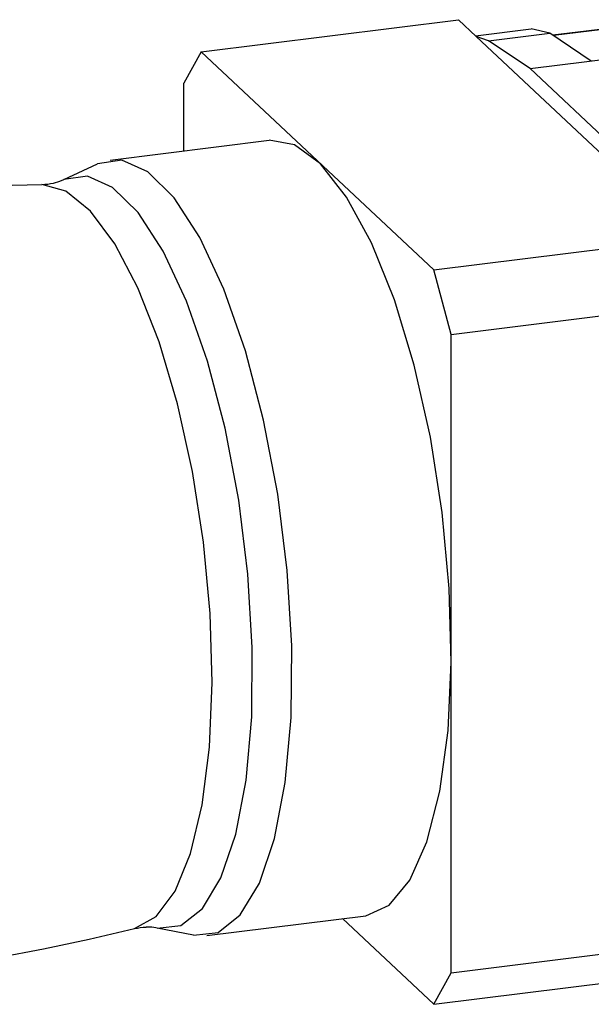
# Model space of a CAD drawing. Extents: x 0 to 1588, y 0 to 1123.
# Tile 18 of 35: x 966 to 988, y 242 to 280. Entities that reach past the tile are written whole.
import ezdxf

# ---------------------------------------------------------------- set-up
doc = ezdxf.new("R2010")
doc.units = 0
doc.header["$LTSCALE"] = 18.91
doc.header["$MEASUREMENT"] = 0
doc.layers.add('11000_LEFT', color=7, linetype='CONTINUOUS')

msp = doc.modelspace()

# ---------------------------------------------------------------- linework, layer by layer
at = {"layer": '11000_LEFT', "color": 7, "linetype": 'CONTINUOUS', "lineweight": 25}
for p, q in [((972.897557, 278.841091), (982.904298, 280.087197)), ((983.596503, 279.436768), (982.904298, 280.087197)), ((983.568163, 279.463387), (985.7413, 279.733999)), ((984.075872, 279.265075), (986.458429, 279.561767)), ((986.458429, 279.561766), (985.7413, 279.734)), ((988.07518, 278.478574), (986.458429, 279.561766)), ((986.576317, 279.49228), (989.058057, 279.801322)), ((986.597612, 279.479567), (989.099298, 279.791093)), ((991.949584, 271.587824), (983.596503, 279.436768)), ((984.075872, 279.265074), (983.596503, 279.436768)), ((985.692623, 278.181883), (984.075872, 279.265074)), ((972.897557, 278.841091), (972.217488, 277.611347)), ((977.420199, 274.591404), (972.897557, 278.841091)), ((985.692623, 278.181882), (990.576866, 278.790102)), ((989.161173, 274.922672), (985.692623, 278.181882)), ((972.217645, 274.978303), (972.217488, 277.611347)), ((969.346592, 274.620774), (975.541261, 275.392176)), ((981.942843, 270.341717), (977.420199, 274.591404)), ((967.543888, 273.863719), (968.853067, 274.476487)), ((967.029535, 273.703815), (967.140111, 273.725962)), ((967.140111, 273.725962), (967.189565, 273.737879)), ((967.189565, 273.737879), (967.351793, 273.786205)), ((967.351793, 273.786205), (967.451095, 273.8233)), ((967.451095, 273.8233), (967.543888, 273.863719)), ((964.875747, 273.635104), (966.692542, 273.672907)), ((966.692542, 273.672907), (966.805116, 273.677213)), ((966.805116, 273.677213), (966.917657, 273.687533)), ((966.917657, 273.687533), (967.029535, 273.703815)), ((981.942843, 270.341717), (991.949584, 271.587824)), ((982.623136, 267.833714), (981.942843, 270.341717)), ((982.623136, 267.833714), (992.629876, 269.07982)), ((982.623879, 255.407246), (982.623136, 267.833714)), ((982.624623, 242.98078), (982.623879, 255.407246)), ((973.106201, 244.428551), (979.30085, 245.199951)), ((981.944554, 241.751035), (978.39426, 245.087057)), ((968.530118, 244.28762), (970.300867, 244.696579)), ((970.300867, 244.696579), (970.410892, 244.719983)), ((970.410892, 244.719983), (970.522359, 244.737566)), ((970.522359, 244.737566), (970.63481, 244.749237)), ((970.63481, 244.749237), (970.747438, 244.754905)), ((970.85912, 244.754558), (970.747438, 244.754905)), ((970.967465, 244.748448), (970.85912, 244.754558)), ((971.133038, 244.727618), (970.967465, 244.748448)), ((971.173295, 244.720333), (971.133038, 244.727618)), ((972.592413, 244.447425), (971.173295, 244.720333)), ((966.75146, 243.911812), (968.530118, 244.28762)), ((982.624623, 242.98078), (992.631364, 244.226886)), ((964.965717, 243.569343), (966.75146, 243.911812)), ((981.944553, 241.751035), (982.624623, 242.98078)), ((981.944554, 241.751035), (991.951295, 242.997141))]:
    msp.add_line(p, q, dxfattribs=at)
for points in [[(979.30085, 245.19995), (980.211185, 245.607832), (981.014296, 246.580174), (981.679322, 248.07961), (982.180705, 250.048517), (982.499177, 252.411232), (982.622499, 255.076956), (982.545933, 257.943248), (982.272421, 260.899957), (981.812474, 263.833459), (981.183767, 266.63102), (980.410461, 269.185133), (979.522274, 271.397644), (978.553338, 273.183527), (977.540889, 274.474152), (976.523835, 275.219922), (975.541261, 275.392175)], [(972.592413, 244.447425), (973.548773, 244.549941), (974.415262, 245.231943), (975.15835, 246.467039), (975.749282, 248.207435), (976.165189, 250.38578), (976.389976, 252.917778), (976.414946, 255.705448), (976.239132, 258.640911), (975.869337, 261.610574), (975.319871, 264.499518), (974.611998, 267.195946), (973.773111, 269.595513), (972.835673, 271.605363), (971.835959, 273.147718), (970.812658, 274.162894), (969.805367, 274.611605), (968.853067, 274.476487)], [(971.173295, 244.720333), (972.1014, 244.820028), (972.942278, 245.482086), (973.663389, 246.68089), (974.236831, 248.370049), (974.640412, 250.484201), (974.858517, 252.941537), (974.882704, 255.646967), (974.712039, 258.495802), (974.353126, 261.377804), (973.819852, 264.181451), (973.132854, 266.798254), (972.318715, 269.126952), (971.408939, 271.077435), (970.438732, 272.574227), (969.445635, 273.559408), (968.468078, 273.994855), (967.543888, 273.863719)], [(970.300867, 244.696579), (971.139782, 245.17276), (971.875548, 246.16211), (972.48118, 247.628339), (972.934462, 249.51767), (973.21877, 251.760803), (973.323674, 254.275464), (973.245329, 256.969418), (972.986606, 259.743855), (972.556996, 262.497012), (971.972256, 265.127906), (971.253834, 267.540041), (970.42808, 269.644942), (969.525282, 271.365405), (968.578554, 272.638324), (967.62262, 273.417012), (966.692542, 273.672907)]]:
    msp.add_lwpolyline(points, dxfattribs=at)

doc.saveas('drawing.dxf')
